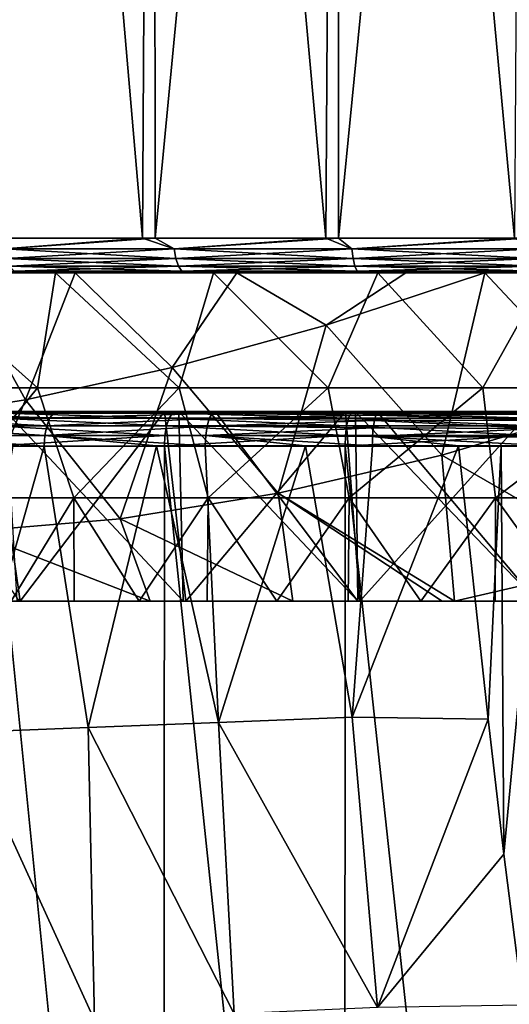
# Model space of a CAD drawing. Header units: metres. Extents: x -136 to 36, y -255 to -20.
# Tile 44 of 60: x -10 to -3, y -66 to -52. Entities that reach past the tile are written whole.
import ezdxf

# ---------------------------------------------------------------- set-up
doc = ezdxf.new("R2010")
doc.units = ezdxf.units.M
doc.layers.add('solid_11422034', color=7, linetype='CONTINUOUS')

msp = doc.modelspace()

# ---------------------------------------------------------------- linework, layer by layer
at = {"layer": 'solid_11422034'}
for points in [[(-8.313634, -55, -21.444895), (-10.831436, -55, -20.289898), (-10.68891, -27.469973, -20.364441)], [(-8.313634, -55, -21.444895), (-10.68891, -27.469973, -20.364441), (-8.159039, -27.446112, -21.503956)], [(-10.662612, -55, 20.379124), (-8.158241, -27.446106, 21.504261), (-10.688004, -27.469963, 20.364916)], [(-10.662612, -55, 20.379124), (-8.135307, -55, 21.513176), (-8.158241, -27.446106, 21.504261)], [(-5.675239, -55, -22.288824), (-8.313634, -55, -21.444895), (-8.159039, -27.446112, -21.503956)], [(-5.675239, -55, -22.288824), (-8.159039, -27.446112, -21.503956), (-5.501847, -27.427963, -22.331837)], [(-8.135307, -55, 21.513176), (-5.50124, -27.427959, 22.331985), (-8.158241, -27.446106, 21.504261)], [(-8.135307, -55, 21.513176), (-5.489997, -55, 22.335173), (-5.50124, -27.427959, 22.331985)], [(-2.954523, -55, -22.809444), (-5.675239, -55, -22.288824), (-5.501847, -27.427963, -22.331837)], [(-2.954523, -55, -22.809444), (-5.501847, -27.427963, -22.331837), (-2.781815, -27.416697, -22.830622)], [(-5.489997, -55, 22.335173), (-2.781474, -27.416697, 22.830667), (-5.50124, -27.427959, 22.331985)], [(-5.489997, -55, 22.335173), (-2.765053, -55, 22.833189), (-2.781474, -27.416697, 22.830667)], [(-10.311463, -55.15406, -20.531813), (-10.831436, -55, -20.289898), (-8.313634, -55, -21.444895)], [(-10.311463, -55.15406, 20.531813), (-8.135307, -55, 21.513176), (-10.662612, -55, 20.379124)], [(-10.311463, -55.15406, 20.531813), (-7.858143, -55.15406, 21.590071), (-8.135307, -55, 21.513176)], [(-7.858143, -55.15406, -21.590071), (-10.311463, -55.15406, -20.531813), (-8.313634, -55, -21.444895)], [(-7.858143, -55.15406, -21.590071), (-8.313634, -55, -21.444895), (-5.675239, -55, -22.288824)], [(-7.858143, -55.15406, 21.590071), (-5.489997, -55, 22.335173), (-8.135307, -55, 21.513176)], [(-7.858143, -55.15406, 21.590071), (-5.298555, -55.15406, 22.356361), (-5.489997, -55, 22.335173)], [(-5.298555, -55.15406, -22.356361), (-7.858143, -55.15406, -21.590071), (-5.675239, -55, -22.288824)], [(-5.298555, -55.15406, -22.356361), (-5.675239, -55, -22.288824), (-2.954523, -55, -22.809444)], [(-5.298555, -55.15406, 22.356361), (-2.765053, -55, 22.833189), (-5.489997, -55, 22.335173)], [(-5.298555, -55.15406, 22.356361), (-2.667313, -55.15406, 22.82032), (-2.765053, -55, 22.833189)], [(-2.667313, -55.15406, -22.82032), (-5.298555, -55.15406, -22.356361), (-2.954523, -55, -22.809444)], [(-7.833867, -55.29364, 21.523371), (-7.858143, -55.15406, 21.590071), (-10.311463, -55.15406, 20.531813)], [(-10.279608, -55.29364, 20.468382), (-7.833867, -55.29364, 21.523371), (-10.311463, -55.15406, 20.531813)], [(-10.279608, -55.29364, -20.468382), (-10.311463, -55.15406, -20.531813), (-7.858143, -55.15406, -21.590071)], [(-7.833867, -55.29364, -21.523371), (-10.279608, -55.29364, -20.468382), (-7.858143, -55.15406, -21.590071)], [(-5.282186, -55.29364, 22.287294), (-5.298555, -55.15406, 22.356361), (-7.858143, -55.15406, 21.590071)], [(-7.833867, -55.29364, 21.523371), (-5.282186, -55.29364, 22.287294), (-7.858143, -55.15406, 21.590071)], [(-7.833867, -55.29364, -21.523371), (-7.858143, -55.15406, -21.590071), (-5.298555, -55.15406, -22.356361)], [(-5.282186, -55.29364, -22.287294), (-7.833867, -55.29364, -21.523371), (-5.298555, -55.15406, -22.356361)], [(-2.659073, -55.29364, 22.749819), (-2.667313, -55.15406, 22.82032), (-5.298555, -55.15406, 22.356361)], [(-5.282186, -55.29364, 22.287294), (-2.659073, -55.29364, 22.749819), (-5.298555, -55.15406, 22.356361)], [(-5.282186, -55.29364, -22.287294), (-5.298555, -55.15406, -22.356361), (-2.667313, -55.15406, -22.82032)], [(-2.659073, -55.29364, -22.749819), (-5.282186, -55.29364, -22.287294), (-2.667313, -55.15406, -22.82032)], [(-7.796014, -55.404415, 21.419373), (-7.833867, -55.29364, 21.523371), (-10.279608, -55.29364, 20.468382)], [(-10.229938, -55.404415, 20.36948), (-7.796014, -55.404415, 21.419373), (-10.279608, -55.29364, 20.468382)], [(-10.229938, -55.404415, -20.36948), (-10.279608, -55.29364, -20.468382), (-7.833867, -55.29364, -21.523371)], [(-7.796014, -55.404415, -21.419373), (-10.229938, -55.404415, -20.36948), (-7.833867, -55.29364, -21.523371)], [(-5.256663, -55.404415, 22.179604), (-5.282186, -55.29364, 22.287294), (-7.833867, -55.29364, 21.523371)], [(-7.796014, -55.404415, 21.419373), (-5.256663, -55.404415, 22.179604), (-7.833867, -55.29364, 21.523371)], [(-7.796014, -55.404415, -21.419373), (-7.833867, -55.29364, -21.523371), (-5.282186, -55.29364, -22.287294)], [(-5.256663, -55.404415, -22.179604), (-7.796014, -55.404415, -21.419373), (-5.282186, -55.29364, -22.287294)], [(-2.646224, -55.404415, 22.639894), (-2.659073, -55.29364, 22.749819), (-5.282186, -55.29364, 22.287294)], [(-5.256663, -55.404415, 22.179604), (-2.646224, -55.404415, 22.639894), (-5.282186, -55.29364, 22.287294)], [(-5.256663, -55.404415, -22.179604), (-5.282186, -55.29364, -22.287294), (-2.659073, -55.29364, -22.749819)], [(-2.646224, -55.404415, -22.639894), (-5.256663, -55.404415, -22.179604), (-2.659073, -55.29364, -22.749819)], [(-10.001709, -57.333279, 16.806025), (-11.015317, -55.5, 17.382704), (-11.991568, -57.646252, 15.198819)], [(-11.741217, -57.162304, -15.771191), (-11.69304, -55.5, -16.932655), (-9.830903, -57.162304, -17.027624)], [(-9.567346, -55.5, -18.219408), (-11.69304, -55.5, -16.932655), (-10.604926, -55.5, -19.842655)], [(-9.830903, -57.162304, -17.027624), (-11.69304, -55.5, -16.932655), (-9.567346, -55.5, -18.219408)], [(-11.015317, -55.5, 17.382704), (-9.28781, -55.5, 18.362597), (-10.486845, -55.5, 19.905222)], [(-10.001709, -57.333279, 16.806025), (-9.28781, -55.5, 18.362597), (-11.015317, -55.5, 17.382704)], [(-8.141831, -55.5, -20.974962), (-10.604926, -55.5, -19.842655), (-10.167325, -55.475529, -20.244808)], [(-9.567346, -55.5, -18.219408), (-10.604926, -55.5, -19.842655), (-8.141831, -55.5, -20.974962)], [(-10.486845, -55.5, 19.905222), (-8.006133, -55.5, 21.027023), (-10.167325, -55.475529, 20.244808)], [(-9.28781, -55.5, 18.362597), (-8.006133, -55.5, 21.027023), (-10.486845, -55.5, 19.905222)], [(-7.796014, -55.404415, -21.419373), (-10.167325, -55.475529, -20.244808), (-10.229938, -55.404415, -20.36948)], [(-10.229938, -55.404415, 20.36948), (-10.167325, -55.475529, 20.244808), (-7.748298, -55.475529, 21.288275)], [(-10.229938, -55.404415, 20.36948), (-7.748298, -55.475529, 21.288275), (-7.796014, -55.404415, 21.419373)], [(-7.796014, -55.404415, -21.419373), (-7.748298, -55.475529, -21.288275), (-10.167325, -55.475529, -20.244808)], [(-8.141831, -55.5, -20.974962), (-10.167325, -55.475529, -20.244808), (-7.748298, -55.475529, -21.288275)], [(-8.006133, -55.5, 21.027023), (-7.748298, -55.475529, 21.288275), (-10.167325, -55.475529, 20.244808)], [(-7.886298, -56.868351, 18.202263), (-9.28781, -55.5, 18.362597), (-10.001709, -57.333279, 16.806025)], [(-9.830903, -57.162304, -17.027624), (-9.567346, -55.5, -18.219408), (-7.787643, -57.162304, -18.053787)], [(-7.293222, -55.5, -19.242624), (-9.567346, -55.5, -18.219408), (-8.141831, -55.5, -20.974962)], [(-7.787643, -57.162304, -18.053787), (-9.567346, -55.5, -18.219408), (-7.293222, -55.5, -19.242624)], [(-9.28781, -55.5, 18.362597), (-6.957921, -55.5, 19.367052), (-8.006133, -55.5, 21.027023)], [(-7.886298, -56.868351, 18.202263), (-6.957921, -55.5, 19.367052), (-9.28781, -55.5, 18.362597)], [(-5.552175, -55.5, -21.803749), (-8.141831, -55.5, -20.974962), (-7.748298, -55.475529, -21.288275)], [(-7.293222, -55.5, -19.242624), (-8.141831, -55.5, -20.974962), (-5.552175, -55.5, -21.803749)], [(-8.006133, -55.5, 21.027023), (-5.397069, -55.5, 21.842525), (-7.748298, -55.475529, 21.288275)], [(-6.957921, -55.5, 19.367052), (-5.397069, -55.5, 21.842525), (-8.006133, -55.5, 21.027023)], [(-5.671889, -56.257309, 19.370007), (-6.957921, -55.5, 19.367052), (-7.886298, -56.868351, 18.202263)], [(-5.256663, -55.404415, -22.179604), (-7.748298, -55.475529, -21.288275), (-7.796014, -55.404415, -21.419373)], [(-7.796014, -55.404415, 21.419373), (-7.748298, -55.475529, 21.288275), (-5.224489, -55.475529, 22.043854)], [(-7.796014, -55.404415, 21.419373), (-5.224489, -55.475529, 22.043854), (-5.256663, -55.404415, 22.179604)], [(-7.787643, -57.162304, -18.053787), (-7.293222, -55.5, -19.242624), (-5.63907, -57.162304, -18.835804)], [(-5.256663, -55.404415, -22.179604), (-5.224489, -55.475529, -22.043854), (-7.748298, -55.475529, -21.288275)], [(-5.552175, -55.5, -21.803749), (-7.748298, -55.475529, -21.288275), (-5.224489, -55.475529, -22.043854)], [(-5.397069, -55.5, 21.842525), (-5.224489, -55.475529, 22.043854), (-7.748298, -55.475529, 21.288275)], [(-4.927094, -55.5, -19.97983), (-7.293222, -55.5, -19.242624), (-5.552175, -55.5, -21.803749)], [(-5.63907, -57.162304, -18.835804), (-7.293222, -55.5, -19.242624), (-4.927094, -55.5, -19.97983)], [(-6.957921, -55.5, 19.367052), (-4.52075, -55.5, 20.075588), (-5.397069, -55.5, 21.842525)], [(-5.671889, -56.257309, 19.370007), (-4.52075, -55.5, 20.075588), (-6.957921, -55.5, 19.367052)], [(-5.671889, -56.257309, 19.370007), (-3.38525, -55.5, 20.298899), (-4.52075, -55.5, 20.075588)], [(-5.671889, -56.257309, 19.370007), (-4.004148, -58.133327, 18.612755), (-3.38525, -55.5, 20.298899)], [(-5.63907, -57.162304, -18.835804), (-4.927094, -55.5, -19.97983), (-3.414237, -57.162304, -19.363098)], [(-2.898401, -55.5, -22.312132), (-5.552175, -55.5, -21.803749), (-5.224489, -55.475529, -22.043854)], [(-4.927094, -55.5, -19.97983), (-5.552175, -55.5, -21.803749), (-2.898401, -55.5, -22.312132)], [(-5.397069, -55.5, 21.842525), (-2.728788, -55.5, 22.333555), (-5.224489, -55.475529, 22.043854)], [(-3.38525, -55.5, 20.298899), (-2.728788, -55.5, 22.333555), (-5.397069, -55.5, 21.842525)], [(-4.52075, -55.5, 20.075588), (-3.38525, -55.5, 20.298899), (-5.397069, -55.5, 21.842525)], [(-2.646224, -55.404415, -22.639894), (-5.224489, -55.475529, -22.043854), (-5.256663, -55.404415, -22.179604)], [(-5.256663, -55.404415, 22.179604), (-5.224489, -55.475529, 22.043854), (-2.630028, -55.475529, 22.501328)], [(-5.256663, -55.404415, 22.179604), (-2.630028, -55.475529, 22.501328), (-2.646224, -55.404415, 22.639894)], [(-2.646224, -55.404415, -22.639894), (-2.630028, -55.475529, -22.501328), (-5.224489, -55.475529, -22.043854)], [(-2.898401, -55.5, -22.312132), (-5.224489, -55.475529, -22.043854), (-2.630028, -55.475529, -22.501328)], [(-2.728788, -55.5, 22.333555), (-2.630028, -55.475529, 22.501328), (-5.224489, -55.475529, 22.043854)], [(-2.484188, -55.5, -20.428402), (-4.927094, -55.5, -19.97983), (-2.898401, -55.5, -22.312132)], [(-3.414237, -57.162304, -19.363098), (-4.927094, -55.5, -19.97983), (-2.484188, -55.5, -20.428402)], [(-1.592712, -57.415062, 19.441021), (-3.38525, -55.5, 20.298899), (-4.004148, -58.133327, 18.612755)], [(-3.414237, -57.162304, -19.363098), (-2.484188, -55.5, -20.428402), (-1.143232, -57.162304, -19.628542)], [(-3.38525, -55.5, 20.298899), (-2.036833, -55.5, 20.477478), (-2.728788, -55.5, 22.333555)], [(-1.592712, -57.415062, 19.441021), (-2.036833, -55.5, 20.477478), (-3.38525, -55.5, 20.298899)], [(-5.671889, -56.257309, 19.370007), (-7.886298, -56.868351, 18.202263), (-6.36247, -58.68042, 17.537598)], [(-5.671889, -56.257309, 19.370007), (-6.36247, -58.68042, 17.537598), (-4.004148, -58.133327, 18.612755)], [(-7.886298, -56.868351, 18.202263), (-10.001709, -57.333279, 16.806025), (-8.636396, -59.04908, 16.229813)], [(-7.886298, -56.868351, 18.202263), (-8.636396, -59.04908, 16.229813), (-6.36247, -58.68042, 17.537598)], [(-11.741217, -57.162304, -15.771191), (-9.830903, -57.162304, -17.027624), (-11.112123, -58.746365, -14.926172)], [(-9.830903, -57.162304, -17.027624), (-9.304164, -58.746365, -16.115286), (-11.112123, -58.746365, -14.926172)], [(-9.830903, -57.162304, -17.027624), (-7.787643, -57.162304, -18.053787), (-9.304164, -58.746365, -16.115286)], [(-7.787643, -57.162304, -18.053787), (-7.370382, -58.746365, -17.086468), (-9.304164, -58.746365, -16.115286)], [(-7.787643, -57.162304, -18.053787), (-5.63907, -57.162304, -18.835804), (-7.370382, -58.746365, -17.086468)], [(-5.63907, -57.162304, -18.835804), (-5.336929, -58.746365, -17.826584), (-7.370382, -58.746365, -17.086468)], [(-5.63907, -57.162304, -18.835804), (-3.414237, -57.162304, -19.363098), (-5.336929, -58.746365, -17.826584)], [(-3.414237, -57.162304, -19.363098), (-3.231302, -58.746365, -18.325626), (-5.336929, -58.746365, -17.826584)], [(-3.414237, -57.162304, -19.363098), (-1.143232, -57.162304, -19.628542), (-3.231302, -58.746365, -18.325626)], [(-1.143232, -57.162304, -19.628542), (-1.081978, -58.746365, -18.576847), (-3.231302, -58.746365, -18.325626)], [(-10.001709, -57.333279, 16.806025), (-11.991568, -57.646252, 15.198819), (-10.795766, -59.234417, 14.706745)], [(-10.001709, -57.333279, 16.806025), (-10.795766, -59.234417, 14.706745), (-8.636396, -59.04908, 16.229813)], [(-12.370286, -57.5, 18.788111), (-10.069384, -57.5, 20.116302), (-10.479207, -57.5, 19.796251)], [(-10.335806, -57.524742, 20.155319), (-10.069384, -57.5, 20.116302), (-12.370286, -57.5, 18.788111)], [(-10.479207, -57.5, 19.796251), (-10.079476, -60.236507, 19.178122), (-12.31674, -60.236507, 17.825621)], [(-11.682077, -57.5, -19.209835), (-9.59388, -57.524517, -20.462887), (-11.760887, -57.524548, -19.343037)], [(-9.867071, -57.5, -20.168678), (-11.682077, -57.5, -19.209835), (-10.282887, -57.5, -19.899586)], [(-9.867071, -57.5, -20.168678), (-9.59388, -57.524517, -20.462887), (-11.682077, -57.5, -19.209835)], [(-10.479207, -57.5, 19.796251), (-8.000779, -57.5, 20.921982), (-10.079476, -60.236507, 19.178122)], [(-10.069384, -57.5, 20.116302), (-8.000779, -57.5, 20.921982), (-10.479207, -57.5, 19.796251)], [(-10.335806, -57.524742, 20.155319), (-7.881386, -57.524742, 21.235573), (-10.069384, -57.5, 20.116302)], [(-10.282887, -57.5, -19.899586), (-10.125664, -60.236507, -19.153683), (-7.731309, -60.236507, -20.240074)], [(-7.792226, -57.5, -21.000988), (-10.282887, -57.5, -19.899586), (-7.731309, -60.236507, -20.240074)], [(-9.531734, -57.5, -20.321249), (-10.282887, -57.5, -19.899586), (-7.792226, -57.5, -21.000988)], [(-9.867071, -57.5, -20.168678), (-10.282887, -57.5, -19.899586), (-9.531734, -57.5, -20.321249)], [(-8.000779, -57.5, 20.921982), (-7.693459, -60.236507, 20.254574), (-10.079476, -60.236507, 19.178122)], [(-10.069384, -57.5, 20.116302), (-7.626386, -57.5, 21.163507), (-8.000779, -57.5, 20.921982)], [(-7.881386, -57.524742, 21.235573), (-7.626386, -57.5, 21.163507), (-10.069384, -57.5, 20.116302)], [(-9.867071, -57.5, -20.168678), (-9.531734, -57.5, -20.321249), (-9.59388, -57.524517, -20.462887)], [(-9.59388, -57.524517, -20.462887), (-9.531734, -57.5, -20.321249), (-7.26712, -57.500042, -21.188404)], [(-7.314094, -57.529118, -21.332712), (-9.59388, -57.524517, -20.462887), (-7.26712, -57.500042, -21.188404)], [(-9.531734, -57.5, -20.321249), (-7.792226, -57.5, -21.000988), (-7.26712, -57.500042, -21.188404)], [(-8.000779, -57.5, 20.921982), (-5.393061, -57.5, 21.74052), (-7.693459, -60.236507, 20.254574)], [(-7.626386, -57.5, 21.163507), (-5.393061, -57.5, 21.74052), (-8.000779, -57.5, 20.921982)], [(-7.881386, -57.524742, 21.235573), (-5.316499, -57.524742, 22.018188), (-7.626386, -57.5, 21.163507)], [(-7.792226, -57.5, -21.000988), (-7.731309, -60.236507, -20.240074), (-5.212624, -60.236507, -21.029846)], [(-7.26712, -57.500042, -21.188404), (-7.792226, -57.5, -21.000988), (-5.212624, -60.236507, -21.029846)], [(-5.393061, -57.5, 21.74052), (-5.186861, -60.236507, 21.036278), (-7.693459, -60.236507, 20.254574)], [(-7.626386, -57.5, 21.163507), (-5.066162, -57.5, 21.916666), (-5.393061, -57.5, 21.74052)], [(-5.316499, -57.524742, 22.018188), (-5.066162, -57.5, 21.916666), (-7.626386, -57.5, 21.163507)], [(-7.314094, -57.529118, -21.332712), (-7.26712, -57.500042, -21.188404), (-4.929375, -57.509964, -21.84815)], [(-4.954734, -57.555439, -21.974823), (-7.314094, -57.529118, -21.332712), (-4.929375, -57.509964, -21.84815)], [(-5.245636, -57.507694, -21.775007), (-7.26712, -57.500042, -21.188404), (-5.212624, -60.236507, -21.029846)], [(-4.929375, -57.509964, -21.84815), (-7.26712, -57.500042, -21.188404), (-5.245636, -57.507694, -21.775007)], [(-5.393061, -57.5, 21.74052), (-2.72637, -57.5, 22.233122), (-5.186861, -60.236507, 21.036278)], [(-5.066162, -57.5, 21.916666), (-2.72637, -57.5, 22.233122), (-5.393061, -57.5, 21.74052)], [(-5.316499, -57.524742, 22.018188), (-2.677097, -57.524742, 22.492197), (-5.066162, -57.5, 21.916666)], [(-5.245636, -57.507694, -21.775007), (-5.212624, -60.236507, -21.029846), (-2.63516, -60.236507, -21.505518)], [(-4.929375, -57.509964, -21.84815), (-5.245636, -57.507694, -21.775007), (-2.63516, -60.236507, -21.505518)], [(-2.72637, -57.5, 22.233122), (-2.622029, -60.236507, 21.507109), (-5.186861, -60.236507, 21.036278)], [(-5.066162, -57.5, 21.916666), (-2.434031, -57.5, 22.363235), (-2.72637, -57.5, 22.233122)], [(-2.677097, -57.524742, 22.492197), (-2.434031, -57.5, 22.363235), (-5.066162, -57.5, 21.916666)], [(-4.954734, -57.555439, -21.974823), (-4.929375, -57.509964, -21.84815), (-2.643079, -57.539482, -22.232864)], [(-2.643079, -57.539482, -22.232864), (-4.929375, -57.509964, -21.84815), (-2.63516, -60.236507, -21.505518)], [(-1.592712, -57.415062, 19.441021), (-4.004148, -58.133327, 18.612755), (-1.34553, -59.663639, 17.855505)], [(-11.832175, -57.595806, -19.463041), (-9.695411, -57.70647, -20.691473), (-11.888696, -57.706772, -19.558186)], [(-11.760887, -57.524548, -19.343037), (-9.6505, -57.595669, -20.590363), (-11.832175, -57.595806, -19.463041)], [(-11.832175, -57.595806, -19.463041), (-9.6505, -57.595669, -20.590363), (-9.695411, -57.70647, -20.691473)], [(-11.760887, -57.524548, -19.343037), (-9.59388, -57.524517, -20.462887), (-9.6505, -57.595669, -20.590363)], [(-10.399732, -57.596615, 20.279976), (-10.450289, -57.708485, 20.378565), (-7.968682, -57.708485, 21.470783)], [(-7.93013, -57.596615, 21.366911), (-10.335806, -57.524742, 20.155319), (-10.399732, -57.596615, 20.279976)], [(-7.93013, -57.596615, 21.366911), (-10.399732, -57.596615, 20.279976), (-7.968682, -57.708485, 21.470783)], [(-7.93013, -57.596615, 21.366911), (-7.881386, -57.524742, 21.235573), (-10.335806, -57.524742, 20.155319)], [(-7.353731, -57.601719, -21.460869), (-9.695411, -57.70647, -20.691473), (-9.6505, -57.595669, -20.590363)], [(-7.353731, -57.601719, -21.460869), (-7.385056, -57.711391, -21.562149), (-9.695411, -57.70647, -20.691473)], [(-7.314094, -57.529118, -21.332712), (-9.6505, -57.595669, -20.590363), (-9.59388, -57.524517, -20.462887)], [(-7.314094, -57.529118, -21.332712), (-7.353731, -57.601719, -21.460869), (-9.6505, -57.595669, -20.590363)], [(-7.93013, -57.596615, 21.366911), (-7.968682, -57.708485, 21.470783), (-5.375386, -57.708485, 22.262068)], [(-5.349381, -57.596615, 22.154367), (-7.881386, -57.524742, 21.235573), (-7.93013, -57.596615, 21.366911)], [(-5.349381, -57.596615, 22.154367), (-7.93013, -57.596615, 21.366911), (-5.375386, -57.708485, 22.262068)], [(-5.349381, -57.596615, 22.154367), (-5.316499, -57.524742, 22.018188), (-7.881386, -57.524742, 21.235573)], [(-4.974831, -57.633316, -22.084072), (-7.385056, -57.711391, -21.562149), (-7.353731, -57.601719, -21.460869)], [(-4.974831, -57.633316, -22.084072), (-4.9904, -57.73819, -22.168711), (-7.385056, -57.711391, -21.562149)], [(-4.954734, -57.555439, -21.974823), (-7.353731, -57.601719, -21.460869), (-7.314094, -57.529118, -21.332712)], [(-4.954734, -57.555439, -21.974823), (-4.974831, -57.633316, -22.084072), (-7.353731, -57.601719, -21.460869)], [(-5.349381, -57.596615, 22.154367), (-5.375386, -57.708485, 22.262068), (-2.706749, -57.708485, 22.741327)], [(-2.693654, -57.596615, 22.631308), (-5.316499, -57.524742, 22.018188), (-5.349381, -57.596615, 22.154367)], [(-2.693654, -57.596615, 22.631308), (-5.349381, -57.596615, 22.154367), (-2.706749, -57.708485, 22.741327)], [(-2.693654, -57.596615, 22.631308), (-2.677097, -57.524742, 22.492197), (-5.316499, -57.524742, 22.018188)], [(-4.974831, -57.633316, -22.084072), (-2.611077, -57.745888, -22.471481), (-4.9904, -57.73819, -22.168711)], [(-4.954734, -57.555439, -21.974823), (-2.63129, -57.628864, -22.374329), (-4.974831, -57.633316, -22.084072)], [(-4.974831, -57.633316, -22.084072), (-2.63129, -57.628864, -22.374329), (-2.611077, -57.745888, -22.471481)], [(-4.954734, -57.555439, -21.974823), (-2.643079, -57.539482, -22.232864), (-2.63129, -57.628864, -22.374329)], [(-11.888696, -57.706772, -19.558186), (-9.724207, -57.846062, -20.756306), (-11.924895, -57.846546, -19.619122)], [(-11.888696, -57.706772, -19.558186), (-9.695411, -57.70647, -20.691473), (-9.724207, -57.846062, -20.756306)], [(-10.450289, -57.708485, 20.378565), (-10.482464, -57.849266, 20.441309), (-7.993217, -57.849266, 21.53689)], [(-7.968682, -57.708485, 21.470783), (-10.450289, -57.708485, 20.378565), (-7.993217, -57.849266, 21.53689)], [(-7.385056, -57.711391, -21.562149), (-9.724207, -57.846062, -20.756306), (-9.695411, -57.70647, -20.691473)], [(-7.385056, -57.711391, -21.562149), (-7.405152, -57.847919, -21.627127), (-9.724207, -57.846062, -20.756306)], [(-7.968682, -57.708485, 21.470783), (-7.993217, -57.849266, 21.53689), (-5.391936, -57.849266, 22.33061)], [(-5.375386, -57.708485, 22.262068), (-7.968682, -57.708485, 21.470783), (-5.391936, -57.849266, 22.33061)], [(-4.9904, -57.73819, -22.168711), (-7.405152, -57.847919, -21.627127), (-7.385056, -57.711391, -21.562149)], [(-4.9904, -57.73819, -22.168711), (-5.000296, -57.862335, -22.222507), (-7.405152, -57.847919, -21.627127)], [(-5.375386, -57.708485, 22.262068), (-5.391936, -57.849266, 22.33061), (-2.715083, -57.849266, 22.811344)], [(-2.706749, -57.708485, 22.741327), (-5.375386, -57.708485, 22.262068), (-2.715083, -57.849266, 22.811344)], [(-4.9904, -57.73819, -22.168711), (-2.611077, -57.745888, -22.471481), (-5.000296, -57.862335, -22.222507)], [(-5.000296, -57.862335, -22.222507), (-2.611077, -57.745888, -22.471481), (-2.58384, -57.871914, -22.526318)], [(-11.924895, -57.846546, -19.619122), (-9.724207, -57.846062, -20.756306), (-9.734138, -58.000839, -20.778469)], [(-10.181206, -58.001183, -20.573599), (-11.924895, -57.846546, -19.619122), (-9.734138, -58.000839, -20.778469)], [(-7.993217, -57.849266, 21.53689), (-10.492943, -58.004364, 20.462055), (-8.001163, -58.004364, 21.558733)], [(-7.993217, -57.849266, 21.53689), (-10.482464, -57.849266, 20.441309), (-10.492943, -58.004364, 20.462055)], [(-8.112917, -57.999207, -21.419474), (-9.734138, -58.000839, -20.778469), (-9.724207, -57.846062, -20.756306)], [(-7.412251, -57.998554, -21.649725), (-8.112917, -57.999207, -21.419474), (-9.724207, -57.846062, -20.756306)], [(-7.405152, -57.847919, -21.627127), (-7.412251, -57.998554, -21.649725), (-9.724207, -57.846062, -20.756306)], [(-5.391936, -57.849266, 22.33061), (-8.001163, -58.004364, 21.558733), (-5.397238, -58.004364, 22.353241)], [(-5.391936, -57.849266, 22.33061), (-7.993217, -57.849266, 21.53689), (-8.001163, -58.004364, 21.558733)], [(-5.965615, -57.997383, -22.041237), (-7.412251, -57.998554, -21.649725), (-7.405152, -57.847919, -21.627127)], [(-5.003903, -57.996613, -22.241482), (-5.965615, -57.997383, -22.041237), (-7.405152, -57.847919, -21.627127)], [(-5.000296, -57.862335, -22.222507), (-5.003903, -57.996613, -22.241482), (-7.405152, -57.847919, -21.627127)], [(-2.715083, -57.849266, 22.811344), (-5.397238, -58.004364, 22.353241), (-2.717664, -58.004364, 22.834444)], [(-2.715083, -57.849266, 22.811344), (-5.391936, -57.849266, 22.33061), (-5.397238, -58.004364, 22.353241)], [(-3.763526, -57.995632, -22.432158), (-5.003903, -57.996613, -22.241482), (-5.000296, -57.862335, -22.222507)], [(-5.000296, -57.862335, -22.222507), (-2.58384, -57.871914, -22.526318), (-2.552641, -57.993084, -22.550333)], [(-3.763526, -57.995632, -22.432158), (-5.000296, -57.862335, -22.222507), (-2.552641, -57.993084, -22.550333)], [(-10.903806, -62.134342, -20.195892), (-10.181206, -58.001183, -20.573599), (-9.734138, -58.000839, -20.778469)], [(-9.100371, -62.060482, -21.044138), (-10.903806, -62.134342, -20.195892), (-9.734138, -58.000839, -20.778469)], [(-10.514777, -82.691811, 20.208288), (-8.016562, -82.718857, 21.322744), (-10.492943, -58.004364, 20.462055)], [(-8.016562, -82.718857, 21.322744), (-8.001163, -58.004364, 21.558733), (-10.492943, -58.004364, 20.462055)], [(-9.100371, -62.060482, -21.044138), (-9.734138, -58.000839, -20.778469), (-8.112917, -57.999207, -21.419474)], [(-7.222904, -61.986221, -21.717867), (-9.100371, -62.060482, -21.044138), (-8.112917, -57.999207, -21.419474)], [(-7.222904, -61.986221, -21.717867), (-8.112917, -57.999207, -21.419474), (-7.412251, -57.998554, -21.649725)], [(-8.016562, -82.718857, 21.322744), (-5.405576, -82.739471, 22.129082), (-8.001163, -58.004364, 21.558733)], [(-5.405576, -82.739471, 22.129082), (-5.397238, -58.004364, 22.353241), (-8.001163, -58.004364, 21.558733)], [(-7.222904, -61.986221, -21.717867), (-7.412251, -57.998554, -21.649725), (-5.965615, -57.997383, -22.041237)], [(-5.297007, -61.912567, -22.208719), (-7.222904, -61.986221, -21.717867), (-5.965615, -57.997383, -22.041237)], [(-5.297007, -61.912567, -22.208719), (-5.965615, -57.997383, -22.041237), (-5.003903, -57.996613, -22.241482)], [(-5.405576, -82.739471, 22.129082), (-2.72043, -82.752068, 22.616604), (-5.397238, -58.004364, 22.353241)], [(-2.72043, -82.752068, 22.616604), (-2.717664, -58.004364, 22.834444), (-5.397238, -58.004364, 22.353241)], [(-5.297007, -61.912567, -22.208719), (-5.003903, -57.996613, -22.241482), (-3.763526, -57.995632, -22.432158)], [(-5.297007, -61.912567, -22.208719), (-3.763526, -57.995632, -22.432158), (-3.337702, -61.939705, -22.515415)], [(-3.146314, -57.995735, -22.50131), (-3.763526, -57.995632, -22.432158), (-2.552641, -57.993084, -22.550333)], [(-3.337702, -61.939705, -22.515415), (-3.763526, -57.995632, -22.432158), (-3.146314, -57.995735, -22.50131)], [(-3.10822, -63.8885, -22.556284), (-3.337702, -61.939705, -22.515415), (-3.146314, -57.995735, -22.50131)], [(-3.10822, -63.8885, -22.556284), (-3.146314, -57.995735, -22.50131), (-2.552641, -57.993084, -22.550333)], [(-2.831156, -66.064262, -22.601795), (-3.10822, -63.8885, -22.556284), (-2.552641, -57.993084, -22.550333)], [(-4.004148, -58.133327, 18.612755), (-6.36247, -58.68042, 17.537598), (-3.820059, -60.236507, 17.00503)], [(-4.004148, -58.133327, 18.612755), (-3.820059, -60.236507, 17.00503), (-1.34553, -59.663639, 17.855505)], [(-10.20913, -60.236507, -14.124464), (-11.112123, -58.746365, -14.926172), (-9.304164, -58.746365, -16.115286)], [(-9.301173, -60.236507, -14.738925), (-10.20913, -60.236507, -14.124464), (-9.304164, -58.746365, -16.115286)], [(-8.362699, -60.236507, -15.291276), (-9.304164, -58.746365, -16.115286), (-7.370382, -58.746365, -17.086468)], [(-8.362699, -60.236507, -15.291276), (-9.301173, -60.236507, -14.738925), (-9.304164, -58.746365, -16.115286)], [(-6.36247, -58.68042, 17.537598), (-8.636396, -59.04908, 16.229813), (-6.149087, -60.236507, 16.307945)], [(-7.386666, -60.236507, -15.785194), (-8.362699, -60.236507, -15.291276), (-7.370382, -58.746365, -17.086468)], [(-6.379301, -60.236507, -16.218658), (-7.386666, -60.236507, -15.785194), (-7.370382, -58.746365, -17.086468)], [(-6.379301, -60.236507, -16.218658), (-7.370382, -58.746365, -17.086468), (-5.336929, -58.746365, -17.826584)], [(-5.35253, -60.236507, -16.586487), (-6.379301, -60.236507, -16.218658), (-5.336929, -58.746365, -17.826584)], [(-6.36247, -58.68042, 17.537598), (-6.149087, -60.236507, 16.307945), (-3.996947, -60.236507, 16.96431)], [(-6.36247, -58.68042, 17.537598), (-3.996947, -60.236507, 16.96431), (-3.820059, -60.236507, 17.00503)], [(-4.304909, -60.236507, -16.888229), (-5.35253, -60.236507, -16.586487), (-5.336929, -58.746365, -17.826584)], [(-4.304909, -60.236507, -16.888229), (-5.336929, -58.746365, -17.826584), (-3.231302, -58.746365, -18.325626)], [(-3.235198, -60.236507, -17.125193), (-4.304909, -60.236507, -16.888229), (-3.231302, -58.746365, -18.325626)], [(-2.155621, -60.236507, -17.29484), (-3.235198, -60.236507, -17.125193), (-3.231302, -58.746365, -18.325626)], [(-2.155621, -60.236507, -17.29484), (-3.231302, -58.746365, -18.325626), (-1.081978, -58.746365, -18.576847)], [(-8.636396, -59.04908, 16.229813), (-10.795766, -59.234417, 14.706745), (-8.206365, -60.236507, 15.375616)], [(-8.636396, -59.04908, 16.229813), (-8.206365, -60.236507, 15.375616), (-6.149087, -60.236507, 16.307945)], [(-10.795766, -59.234417, 14.706745), (-10.090707, -60.236507, 14.20981), (-8.206365, -60.236507, 15.375616)], [(-1.34553, -59.663639, 17.855505), (-3.820059, -60.236507, 17.00503), (-1.783413, -60.236507, 17.337204)], [(-16.250134, -60.236507, -14.329885), (-10.20913, -60.236507, -14.124464), (-9.301173, -60.236507, -14.738925)], [(-16.250134, -60.236507, -14.329885), (-9.301173, -60.236507, -14.738925), (-8.362699, -60.236507, -15.291276)], [(-16.250134, -60.236507, -14.329885), (-8.362699, -60.236507, -15.291276), (-7.386666, -60.236507, -15.785194)], [(-14.414905, -60.236507, -16.175993), (-16.250134, -60.236507, -14.329885), (-7.386666, -60.236507, -15.785194)], [(-8.206365, -60.236507, 15.375616), (-16.206125, -60.236507, 14.379388), (-14.36532, -60.236507, 16.220268)], [(-8.206365, -60.236507, 15.375616), (-10.090707, -60.236507, 14.20981), (-16.206125, -60.236507, 14.379388)], [(-14.414905, -60.236507, -16.175993), (-7.386666, -60.236507, -15.785194), (-6.379301, -60.236507, -16.218658)], [(-14.414905, -60.236507, -16.175993), (-6.379301, -60.236507, -16.218658), (-5.35253, -60.236507, -16.586487)], [(-14.414905, -60.236507, -16.175993), (-5.35253, -60.236507, -16.586487), (-4.304909, -60.236507, -16.888229)], [(-14.414905, -60.236507, -16.175993), (-4.304909, -60.236507, -16.888229), (-3.235198, -60.236507, -17.125193)], [(-14.414905, -60.236507, -16.175993), (-3.235198, -60.236507, -17.125193), (-2.155621, -60.236507, -17.29484)], [(-14.414905, -60.236507, -16.175993), (-2.155621, -60.236507, -17.29484), (-1.072338, -60.236507, -17.395426)], [(-12.367134, -60.236507, -17.790756), (-14.414905, -60.236507, -16.175993), (-1.072338, -60.236507, -17.395426)], [(-6.149087, -60.236507, 16.307945), (-14.36532, -60.236507, 16.220268), (-12.31674, -60.236507, 17.825621)], [(-6.149087, -60.236507, 16.307945), (-8.206365, -60.236507, 15.375616), (-14.36532, -60.236507, 16.220268)], [(-12.367134, -60.236507, -17.790756), (-1.072338, -60.236507, -17.395426), (0.022072, -60.236507, -17.428064)], [(12.31674, -60.236507, -17.825621), (-12.367134, -60.236507, -17.790756), (0.022072, -60.236507, -17.428064)], [(12.31674, -60.236507, -17.825621), (-10.125664, -60.236507, -19.153683), (-12.367134, -60.236507, -17.790756)], [(10.125664, -60.236507, 19.153683), (-12.31674, -60.236507, 17.825621), (-10.079476, -60.236507, 19.178122)], [(10.125664, -60.236507, 19.153683), (12.367134, -60.236507, 17.790756), (-12.31674, -60.236507, 17.825621)], [(0.464628, -60.236507, 17.422564), (-12.31674, -60.236507, 17.825621), (12.367134, -60.236507, 17.790756)], [(-3.996947, -60.236507, 16.96431), (-6.149087, -60.236507, 16.307945), (-12.31674, -60.236507, 17.825621)], [(-3.820059, -60.236507, 17.00503), (-3.996947, -60.236507, 16.96431), (-12.31674, -60.236507, 17.825621)], [(-1.783413, -60.236507, 17.337204), (-3.820059, -60.236507, 17.00503), (-12.31674, -60.236507, 17.825621)], [(0.464628, -60.236507, 17.422564), (-1.783413, -60.236507, 17.337204), (-12.31674, -60.236507, 17.825621)], [(10.079477, -60.236507, -19.178122), (-7.731309, -60.236507, -20.240074), (-10.125664, -60.236507, -19.153683)], [(12.31674, -60.236507, -17.825621), (10.079477, -60.236507, -19.178122), (-10.125664, -60.236507, -19.153683)], [(7.731309, -60.236507, 20.240074), (-10.079476, -60.236507, 19.178122), (-7.693459, -60.236507, 20.254574)], [(7.731309, -60.236507, 20.240074), (10.125664, -60.236507, 19.153683), (-10.079476, -60.236507, 19.178122)], [(7.69346, -60.236507, -20.254574), (-5.212624, -60.236507, -21.029846), (-7.731309, -60.236507, -20.240074)], [(10.079477, -60.236507, -19.178122), (7.69346, -60.236507, -20.254574), (-7.731309, -60.236507, -20.240074)], [(5.212625, -60.236507, 21.029846), (-7.693459, -60.236507, 20.254574), (-5.186861, -60.236507, 21.036278)], [(5.212625, -60.236507, 21.029846), (7.731309, -60.236507, 20.240074), (-7.693459, -60.236507, 20.254574)], [(5.186861, -60.236507, -21.036278), (-2.63516, -60.236507, -21.505518), (-5.212624, -60.236507, -21.029846)], [(7.69346, -60.236507, -20.254574), (5.186861, -60.236507, -21.036278), (-5.212624, -60.236507, -21.029846)], [(2.63516, -60.236507, 21.505518), (-5.186861, -60.236507, 21.036278), (-2.622029, -60.236507, 21.507109)], [(2.63516, -60.236507, 21.505518), (5.212625, -60.236507, 21.029846), (-5.186861, -60.236507, 21.036278)], [(-4.93022, -66.097969, -22.302923), (-7.222904, -61.986221, -21.717867), (-5.297007, -61.912567, -22.208719)], [(-4.93022, -66.097969, -22.302923), (-5.297007, -61.912567, -22.208719), (-3.337702, -61.939705, -22.515415)], [(-9.008089, -66.28228, -21.068991), (-10.903806, -62.134342, -20.195892), (-9.100371, -62.060482, -21.044138)], [(-6.997309, -66.189972, -21.790825), (-9.100371, -62.060482, -21.044138), (-7.222904, -61.986221, -21.717867)], [(-9.008089, -66.28228, -21.068991), (-9.100371, -62.060482, -21.044138), (-6.997309, -66.189972, -21.790825)], [(-6.997309, -66.189972, -21.790825), (-7.222904, -61.986221, -21.717867), (-4.93022, -66.097969, -22.302923)], [(-4.93022, -66.097969, -22.302923), (-3.337702, -61.939705, -22.515415), (-3.10822, -63.8885, -22.556284)], [(-10.923741, -66.424049, -20.151812), (-10.903806, -62.134342, -20.195892), (-9.008089, -66.28228, -21.068991)], [(-4.93022, -66.097969, -22.302923), (-3.10822, -63.8885, -22.556284), (-2.831156, -66.064262, -22.601795)]]:
    msp.add_3dface(points, dxfattribs=at)

doc.saveas('drawing.dxf')
